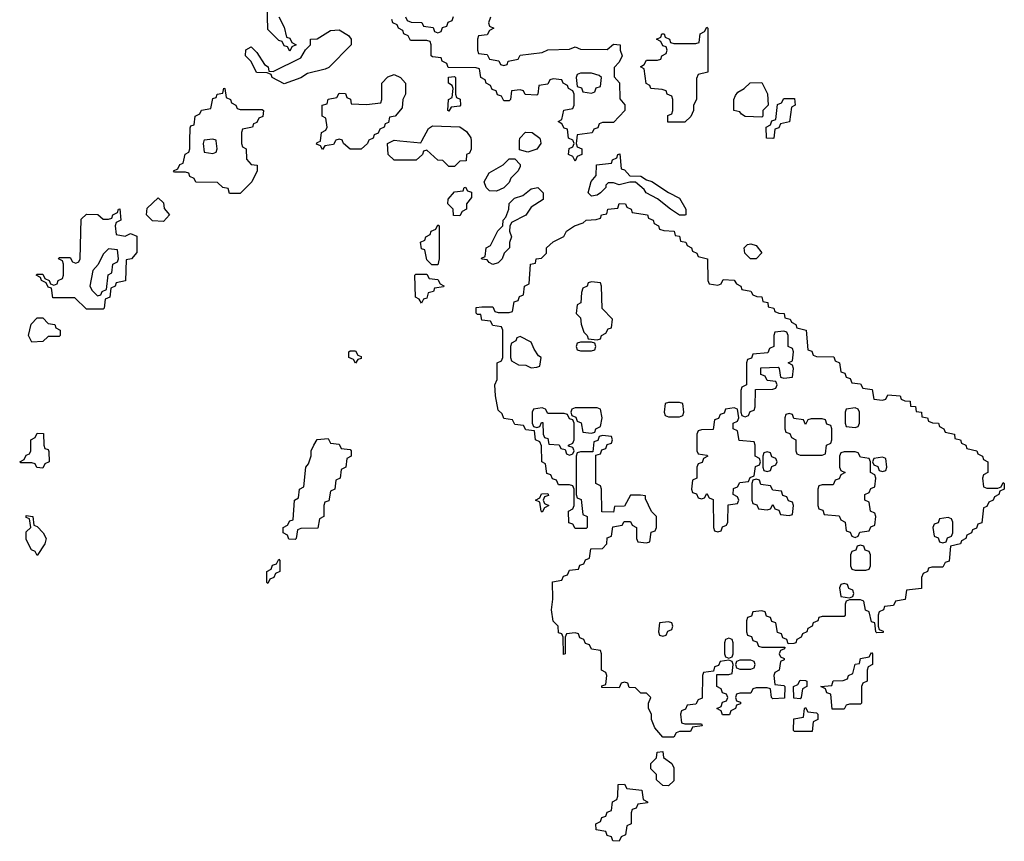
# Model space of a CAD drawing. Header units: inches. Extents: x 2808529 to 2951249, y 860290 to 1033701.
# Tile 115 of 153: x 2893946 to 2897534, y 1017446 to 1020441. Entities that reach past the tile are written whole.
import ezdxf

# ---------------------------------------------------------------- set-up
doc = ezdxf.new("R2010")
doc.units = ezdxf.units.IN
doc.header["$MEASUREMENT"] = 0
doc.layers.add('C8091', color=7, linetype='Continuous')
doc.layers.add('C8092', color=7, linetype='Continuous')

msp = doc.modelspace()

# ---------------------------------------------------------------- linework, layer by layer
at = {"layer": 'C8091', "color": 6}
for points in [[(2894754, 1020000), (2894754, 1019990), (2894758, 1019978), (2894771.1, 1019971.1), (2894772.7, 1019932.7), (2894790, 1019914), (2894811, 1019911), (2894811.3, 1019890), (2894792, 1019850), (2894750, 1019808), (2894710, 1019808), (2894706, 1019826), (2894686, 1019830), (2894667.3, 1019847.3), (2894588.4, 1019848.4), (2894582, 1019862), (2894566, 1019870), (2894562, 1019882), (2894550, 1019886), (2894510, 1019886), (2894506, 1019890), (2894522, 1019898), (2894530, 1019914), (2894542, 1019918), (2894548.4, 1019951.6), (2894562, 1019958), (2894566, 1019970), (2894566.5, 1020000)], [(2894617.3, 1020000), (2894614, 1019990), (2894618, 1019958), (2894650, 1019954), (2894662, 1019958), (2894666, 1019970), (2894662.3, 1020000)], [(2895097, 1020000), (2895090, 1019986), (2895058, 1019982), (2895050, 1019968), (2895042, 1019982), (2895027.3, 1019987.3), (2895030, 1019994), (2895042, 1019998), (2895042.3, 1020000)], [(2895217.3, 1020000), (2895214, 1019990), (2895190, 1019968.7), (2895150, 1019968.7), (2895126, 1019990), (2895122.7, 1020000)], [(2895590.6, 1020000), (2895590.9, 1019969.1), (2895584.7, 1019955.3), (2895574, 1019950), (2895572.7, 1019927.3), (2895550, 1019926), (2895530, 1019906), (2895510, 1019906), (2895488, 1019928), (2895470, 1019928.7), (2895430, 1019966), (2895418, 1019962), (2895414, 1019950), (2895390.6, 1019929.4), (2895310, 1019929), (2895289.3, 1019949.3), (2895286, 1019990), (2895306, 1020000)], [(2895330.9, 1020000), (2895407.3, 1019992.7), (2895411.3, 1020000)], [(2895843.3, 1020000), (2895844.7, 1019990), (2895830, 1019968.7), (2895798, 1019958), (2895767.3, 1019967.3), (2895767.8, 1020000)], [(2895975.3, 1020000), (2895974, 1019990), (2895978, 1019978), (2895994, 1019970), (2895994, 1019950), (2895978, 1019942), (2895970, 1019926), (2895962, 1019942), (2895946, 1019950), (2895948.4, 1019971.6), (2895962, 1019978), (2895966, 1019990), (2895962.7, 1020000)]]:
    msp.add_lwpolyline(points, dxfattribs=at)
for points in [[(2895683.6, 1019816.4), (2895658, 1019818), (2895646, 1019830), (2895638, 1019850), (2895656.4, 1019883.6), (2895708.4, 1019911.6), (2895730, 1019934), (2895750, 1019934), (2895770, 1019914), (2895770, 1019906), (2895762, 1019890), (2895736, 1019864), (2895730, 1019848), (2895710, 1019828)], [(2896350, 1019729), (2896318, 1019750), (2896270, 1019788.7), (2896229.5, 1019809.5), (2896222, 1019822), (2896190, 1019848.7), (2896170, 1019849), (2896130, 1019839), (2896110, 1019846), (2896090, 1019846), (2896082, 1019838), (2896082, 1019830), (2896062, 1019810), (2896050, 1019802), (2896030, 1019798), (2896018, 1019810), (2896028.4, 1019851.6), (2896047.3, 1019872.7), (2896048.4, 1019911.6), (2896102, 1019918), (2896106, 1019930), (2896122, 1019938), (2896126, 1019950), (2896132.7, 1019952.7), (2896138, 1019898), (2896150, 1019894), (2896170, 1019872), (2896210, 1019871.3), (2896230, 1019858), (2896250, 1019852), (2896310, 1019811.3), (2896350.8, 1019790.8), (2896374, 1019750), (2896374, 1019730), (2896370, 1019729)], [(2895550, 1019726), (2895527.3, 1019727.3), (2895526, 1019750), (2895506, 1019770), (2895507.3, 1019787.3), (2895530, 1019814), (2895562, 1019818), (2895566, 1019830), (2895571.1, 1019831.1), (2895578, 1019818), (2895592.7, 1019812.7), (2895592.7, 1019792.7), (2895574, 1019770), (2895574, 1019750), (2895558, 1019742)], [(2895670, 1019549.2), (2895656.4, 1019556.4), (2895650, 1019566), (2895630, 1019568), (2895628.4, 1019571.6), (2895642, 1019578), (2895646, 1019610), (2895662, 1019618), (2895688.4, 1019671.6), (2895706, 1019690), (2895708, 1019710), (2895718, 1019722), (2895728, 1019750), (2895729.1, 1019770.9), (2895749.1, 1019790.9), (2895779.3, 1019800.7), (2895810, 1019824.7), (2895834, 1019830), (2895854, 1019810), (2895854, 1019786), (2895810, 1019758), (2895790, 1019728.7), (2895738, 1019702), (2895732, 1019688), (2895731.3, 1019670), (2895738, 1019650), (2895731, 1019629), (2895730.8, 1019610), (2895711, 1019590), (2895704.7, 1019570), (2895690, 1019555.3)], [(2894470, 1019706), (2894430, 1019708), (2894408, 1019730), (2894410, 1019754), (2894450, 1019792), (2894470, 1019774), (2894472.7, 1019752.7), (2894492, 1019730)], [(2894330, 1019652), (2894350, 1019662), (2894372.7, 1019652.7), (2894372.7, 1019592.7), (2894354, 1019570), (2894334, 1019566), (2894331, 1019489), (2894298, 1019482), (2894294, 1019470), (2894278, 1019462), (2894274, 1019430), (2894258, 1019422), (2894254, 1019390), (2894250, 1019386), (2894190, 1019386), (2894147.3, 1019427.3), (2894067.3, 1019427.3), (2894062, 1019462), (2894050, 1019466), (2894042, 1019482), (2894026, 1019490), (2894022, 1019502), (2894006, 1019510), (2894010, 1019514), (2894030, 1019514), (2894038, 1019498), (2894054, 1019490), (2894058, 1019478), (2894070, 1019474), (2894082, 1019478), (2894086, 1019490), (2894102, 1019498), (2894106, 1019510), (2894106, 1019550), (2894102, 1019562), (2894088, 1019570), (2894090, 1019574), (2894130, 1019574), (2894138, 1019558), (2894150, 1019554), (2894162, 1019558), (2894166, 1019570), (2894170, 1019714), (2894190, 1019732), (2894231.1, 1019731.1), (2894250, 1019714), (2894270, 1019714), (2894282, 1019718), (2894286, 1019730), (2894302, 1019738), (2894306, 1019750), (2894311.3, 1019751.3), (2894314, 1019710), (2894298, 1019702), (2894294, 1019690), (2894298, 1019658)], [(2896490, 1019474), (2896502, 1019478), (2896510, 1019494), (2896550, 1019492), (2896558, 1019478), (2896574, 1019470), (2896578, 1019458), (2896610, 1019452), (2896618, 1019438), (2896632, 1019432), (2896650, 1019431.3), (2896654, 1019414), (2896672, 1019410), (2896674, 1019394), (2896694, 1019390), (2896698, 1019378), (2896712, 1019372), (2896732, 1019370), (2896734, 1019354), (2896754, 1019350), (2896758, 1019338), (2896774, 1019330), (2896778, 1019318), (2896812, 1019310), (2896818, 1019238), (2896832.7, 1019232.7), (2896838, 1019218), (2896850, 1019214), (2896912.7, 1019212.7), (2896918, 1019198), (2896934, 1019190), (2896938, 1019158), (2896952.7, 1019152.7), (2896958, 1019138), (2896972.7, 1019132.7), (2896978, 1019118), (2897010, 1019114), (2897018, 1019098), (2897052.7, 1019092.7), (2897058, 1019058), (2897090, 1019054), (2897102, 1019058), (2897110, 1019074), (2897154, 1019070), (2897158, 1019058), (2897171.6, 1019051.6), (2897191.3, 1019050), (2897192.7, 1019032.7), (2897210, 1019031.3), (2897212.7, 1019012.7), (2897232, 1019010), (2897234, 1018994), (2897254, 1018990), (2897258, 1018978), (2897272, 1018972), (2897294, 1018970), (2897298, 1018958), (2897314, 1018950), (2897318, 1018938), (2897352, 1018930), (2897354, 1018914), (2897374, 1018910), (2897378, 1018898), (2897394, 1018890), (2897398, 1018878), (2897434, 1018870), (2897438, 1018858), (2897454, 1018850), (2897458, 1018838), (2897474, 1018830), (2897474, 1018790), (2897458, 1018782), (2897454, 1018770), (2897458, 1018738), (2897470, 1018734), (2897510, 1018734), (2897522, 1018738), (2897530, 1018754), (2897534, 1018750), (2897534, 1018730), (2897518, 1018722), (2897514, 1018710), (2897498, 1018702), (2897494, 1018690), (2897478, 1018682), (2897470, 1018666), (2897458, 1018662), (2897452.7, 1018607.3), (2897438, 1018602), (2897432.7, 1018587.3), (2897418, 1018582), (2897414, 1018570), (2897398, 1018562), (2897394, 1018550), (2897378, 1018542), (2897374, 1018530), (2897338, 1018522), (2897332.7, 1018467.3), (2897318, 1018462), (2897310, 1018446), (2897270, 1018446), (2897258, 1018442), (2897254, 1018430), (2897238, 1018422), (2897232.7, 1018407.3), (2897232.7, 1018367.3), (2897178, 1018362), (2897172.7, 1018327.3), (2897138, 1018322), (2897130, 1018306), (2897098, 1018302), (2897094, 1018290), (2897078, 1018282), (2897074, 1018270), (2897074, 1018230), (2897078, 1018218), (2897092.7, 1018212.7), (2897092.7, 1018207.3), (2897070, 1018206), (2897066, 1018210), (2897062, 1018242), (2897050, 1018246), (2897042, 1018282), (2897028.7, 1018288.7), (2897022, 1018322), (2897010, 1018326), (2896970, 1018326), (2896958, 1018322), (2896954, 1018310), (2896954, 1018270), (2896950, 1018266), (2896870, 1018266), (2896858, 1018262), (2896854, 1018250), (2896838, 1018242), (2896834, 1018230), (2896818, 1018222), (2896814, 1018210), (2896798, 1018202), (2896794, 1018190), (2896778, 1018182), (2896774, 1018170), (2896767.3, 1018167.3), (2896746, 1018166), (2896742, 1018182), (2896727.3, 1018187.3), (2896722, 1018202), (2896707.3, 1018207.3), (2896702, 1018242), (2896687.3, 1018247.3), (2896682, 1018262), (2896667.3, 1018267.3), (2896662, 1018282), (2896650, 1018286), (2896618, 1018282), (2896612.7, 1018267.3), (2896598, 1018262), (2896594, 1018250), (2896594, 1018210), (2896598, 1018198), (2896612.7, 1018192.7), (2896618, 1018178), (2896632.7, 1018172.7), (2896638, 1018158), (2896650, 1018154), (2896734, 1018154), (2896732.7, 1018147.3), (2896718, 1018142), (2896714, 1018130), (2896718, 1018118), (2896732, 1018112), (2896732, 1018108), (2896718, 1018102), (2896714, 1018070), (2896698, 1018062), (2896694, 1018050), (2896698, 1018018), (2896730, 1018014), (2896734, 1018010), (2896732.7, 1017967.3), (2896690, 1017966), (2896686, 1017970), (2896682, 1018002), (2896670, 1018006), (2896630, 1018006), (2896618, 1018002), (2896610, 1017986), (2896570, 1017986), (2896558, 1017982), (2896554, 1017970), (2896558, 1017958), (2896572.7, 1017952.7), (2896572.7, 1017947.3), (2896558, 1017942), (2896554, 1017930), (2896538, 1017922), (2896532.7, 1017907.3), (2896507.3, 1017907.3), (2896502, 1017922), (2896486, 1017930), (2896502, 1017938), (2896507.3, 1017952.7), (2896522, 1017958), (2896526, 1017970), (2896522, 1017982), (2896507.3, 1017987.3), (2896502, 1018002), (2896486, 1018010), (2896486, 1018054), (2896530, 1018054), (2896542, 1018058), (2896546, 1018090), (2896542, 1018102), (2896530, 1018106), (2896498, 1018102), (2896492.7, 1018087.3), (2896478, 1018082), (2896474, 1018066), (2896438, 1018062), (2896434, 1018050), (2896432.7, 1017967.3), (2896418, 1017962), (2896410, 1017946), (2896378, 1017942), (2896372.7, 1017927.3), (2896358, 1017922), (2896354, 1017910), (2896358, 1017878), (2896370, 1017874), (2896430, 1017874), (2896432.7, 1017867.3), (2896398, 1017862), (2896390, 1017846), (2896350, 1017846), (2896338, 1017842), (2896330, 1017826), (2896290, 1017826), (2896260.2, 1017860.2), (2896248, 1017890), (2896248, 1017910), (2896238, 1017930), (2896238, 1017950), (2896246, 1017970), (2896230, 1017986), (2896210, 1017986), (2896190, 1018006), (2896167.3, 1018007.3), (2896162, 1018022), (2896150, 1018026), (2896138, 1018022), (2896130, 1018006), (2896067.3, 1018007.3), (2896067.3, 1018012.7), (2896082, 1018018), (2896086, 1018050), (2896082, 1018062), (2896066, 1018070), (2896066, 1018130), (2896062, 1018142), (2896030, 1018146), (2896022, 1018162), (2896007.3, 1018167.3), (2896002, 1018182), (2895987.3, 1018187.3), (2895982, 1018202), (2895970, 1018206), (2895938, 1018202), (2895934, 1018190), (2895934, 1018130), (2895927.3, 1018127.3), (2895926, 1018190), (2895922, 1018202), (2895910, 1018206), (2895908, 1018230), (2895890, 1018248), (2895884.5, 1018290), (2895889.2, 1018329.2), (2895888, 1018392), (2895922, 1018398), (2895927.3, 1018412.7), (2895942, 1018418), (2895950, 1018434), (2895982, 1018438), (2895987.3, 1018452.7), (2896002, 1018458), (2896007.3, 1018472.7), (2896022, 1018478), (2896027.3, 1018512.7), (2896070, 1018514), (2896086, 1018530), (2896087.3, 1018552.7), (2896102, 1018558), (2896107.3, 1018592.7), (2896142, 1018598), (2896148.4, 1018611.6), (2896171.6, 1018611.6), (2896178, 1018598), (2896194, 1018590), (2896194, 1018550), (2896198, 1018538), (2896230, 1018534), (2896242, 1018538), (2896247.3, 1018572.7), (2896262, 1018578), (2896266, 1018590), (2896266, 1018630), (2896248.4, 1018648.4), (2896226, 1018694), (2896226, 1018706), (2896208.4, 1018708.4), (2896172, 1018708), (2896150, 1018668), (2896114, 1018666), (2896110, 1018646), (2896067.3, 1018647.3), (2896066, 1018730), (2896062, 1018742), (2896046, 1018750), (2896046, 1018854), (2896062, 1018858), (2896067.3, 1018872.7), (2896082, 1018878), (2896087.3, 1018892.7), (2896102, 1018898), (2896106, 1018910), (2896102, 1018922), (2896070, 1018926), (2896058, 1018922), (2896052.7, 1018907.3), (2896038, 1018902), (2896034, 1018866), (2895990, 1018866), (2895978, 1018862), (2895974, 1018850), (2895974, 1018710), (2895978, 1018698), (2895992, 1018692), (2895998, 1018638), (2896014, 1018630), (2896014, 1018590), (2896010, 1018586), (2895970, 1018586), (2895962, 1018602), (2895947.3, 1018607.3), (2895946, 1018650), (2895962, 1018658), (2895966, 1018670), (2895966, 1018730), (2895962, 1018742), (2895950, 1018746), (2895910, 1018746), (2895902, 1018762), (2895887.3, 1018767.3), (2895882, 1018782), (2895867.3, 1018787.3), (2895862, 1018822), (2895848.9, 1018828.9), (2895847.3, 1018887.3), (2895842, 1018902), (2895826, 1018910), (2895822, 1018942), (2895790, 1018946), (2895782, 1018962), (2895750, 1018966), (2895742, 1018982), (2895710, 1018988), (2895704, 1019004), (2895690, 1019018), (2895679.3, 1019070), (2895678, 1019110), (2895686, 1019130), (2895686, 1019190), (2895702, 1019198), (2895706, 1019210), (2895706, 1019310), (2895702, 1019322), (2895670, 1019326), (2895662, 1019342), (2895630, 1019346), (2895626, 1019366), (2895614, 1019366), (2895608.9, 1019371.1), (2895610, 1019392), (2895630, 1019394), (2895670, 1019394), (2895678, 1019378), (2895690, 1019374), (2895730, 1019374), (2895742, 1019378), (2895747.3, 1019412.7), (2895762, 1019418), (2895767.3, 1019432.7), (2895782, 1019438), (2895786, 1019470), (2895802, 1019478), (2895808, 1019550), (2895826, 1019554), (2895828, 1019570), (2895848, 1019572), (2895866, 1019590), (2895866, 1019610), (2895890, 1019631.3), (2895928.7, 1019651.3), (2895938, 1019670), (2895968, 1019690), (2895999, 1019701), (2896010, 1019711), (2896047.3, 1019712.7), (2896062, 1019718), (2896066, 1019730), (2896086, 1019734), (2896089.3, 1019750.7), (2896126, 1019754), (2896130, 1019771), (2896154, 1019770), (2896158, 1019758), (2896174, 1019750), (2896178, 1019738), (2896234, 1019730), (2896238, 1019718), (2896254, 1019710), (2896258, 1019698), (2896274, 1019690), (2896278, 1019678), (2896292.7, 1019672.7), (2896330.9, 1019670.9), (2896334, 1019654), (2896350, 1019652), (2896354, 1019634), (2896374, 1019630), (2896378, 1019618), (2896394, 1019610), (2896398, 1019598), (2896414, 1019590), (2896418, 1019578), (2896452, 1019570), (2896454, 1019490), (2896458, 1019478)], [(2895448, 1019548), (2895430, 1019566), (2895422, 1019602), (2895410, 1019606), (2895406, 1019630), (2895422, 1019638), (2895426, 1019650), (2895442, 1019658), (2895446, 1019670), (2895462, 1019678), (2895470, 1019694), (2895474, 1019690), (2895474, 1019570), (2895470, 1019548)], [(2894270, 1019606), (2894250, 1019586), (2894231.6, 1019548.4), (2894212.7, 1019527.3), (2894202, 1019470), (2894210, 1019454), (2894230, 1019434), (2894242, 1019438), (2894246, 1019450), (2894262, 1019458), (2894268.4, 1019511.6), (2894282, 1019518), (2894286, 1019550), (2894302, 1019558), (2894306, 1019570), (2894302, 1019602)], [(2896630, 1019569.2), (2896609.6, 1019569.6), (2896589, 1019590), (2896586, 1019610), (2896598, 1019622), (2896610, 1019624.7), (2896630, 1019618), (2896650.8, 1019590.8)], [(2895410, 1019408), (2895402, 1019422), (2895388, 1019430), (2895386, 1019510), (2895390, 1019514), (2895430, 1019514), (2895438, 1019498), (2895470, 1019494), (2895478, 1019478), (2895491.1, 1019471.1), (2895490, 1019468), (2895458, 1019462), (2895454, 1019450), (2895434, 1019446), (2895430, 1019426), (2895418, 1019422)], [(2896030, 1019486), (2896018, 1019482), (2896014, 1019470), (2895998, 1019462), (2895992.7, 1019447.3), (2895991.1, 1019408.9), (2895978, 1019402), (2895974, 1019370), (2895990, 1019354), (2895991.6, 1019331.6), (2896002, 1019302), (2896014, 1019290), (2896018, 1019278), (2896050, 1019274), (2896062, 1019278), (2896066, 1019290), (2896082, 1019298), (2896090, 1019314), (2896102, 1019318), (2896106, 1019350), (2896068.9, 1019388.9), (2896066, 1019470), (2896062, 1019482)], [(2893990, 1019266), (2893978, 1019290), (2893988.4, 1019331.6), (2894010, 1019354), (2894030, 1019354), (2894050, 1019334), (2894074, 1019330), (2894078, 1019318), (2894094, 1019310), (2894094, 1019290), (2894090, 1019286), (2894050, 1019286), (2894030, 1019268)], [(2895770, 1019286), (2895758, 1019282), (2895754, 1019270), (2895738, 1019262), (2895734, 1019250), (2895734, 1019210), (2895738, 1019198), (2895763.6, 1019183.6), (2895790, 1019182), (2895810, 1019172), (2895830, 1019174), (2895842, 1019178), (2895846, 1019210), (2895836.4, 1019216.4), (2895820.2, 1019240.2), (2895810, 1019266)], [(2896730, 1019306), (2896698, 1019302), (2896694, 1019290), (2896694, 1019250), (2896678, 1019242), (2896672.7, 1019227.3), (2896618, 1019222), (2896612.7, 1019207.3), (2896598, 1019202), (2896594, 1019190), (2896594, 1019110), (2896578, 1019102), (2896574, 1019090), (2896574, 1019010), (2896578, 1018998), (2896590, 1018994), (2896602, 1018998), (2896607.3, 1019012.7), (2896622, 1019018), (2896626, 1019030), (2896627.3, 1019092.7), (2896690, 1019094), (2896702, 1019098), (2896706, 1019110), (2896702, 1019122), (2896670, 1019126), (2896662, 1019142), (2896647.3, 1019147.3), (2896647.3, 1019172.7), (2896710, 1019174), (2896714, 1019170), (2896718, 1019138), (2896730, 1019134), (2896762, 1019138), (2896766, 1019170), (2896762, 1019182), (2896746, 1019190), (2896762, 1019198), (2896766, 1019230), (2896762, 1019242), (2896746, 1019250), (2896746, 1019290), (2896742, 1019302)], [(2896030, 1019266), (2895990, 1019266), (2895978, 1019262), (2895974, 1019250), (2895978, 1019238), (2895990, 1019234), (2896030, 1019234), (2896042, 1019238), (2896046, 1019250), (2896042, 1019262)], [(2895170, 1019189), (2895162, 1019202), (2895146, 1019210), (2895146, 1019230), (2895150, 1019234), (2895170, 1019234), (2895178, 1019218), (2895190, 1019214), (2895190, 1019206), (2895178, 1019202)], [(2896350, 1019046), (2896310, 1019046), (2896298, 1019042), (2896294, 1019010), (2896298, 1018998), (2896310, 1018994), (2896350, 1018994), (2896362, 1018998), (2896366, 1019010), (2896362, 1019042)], [(2895850, 1019026), (2895818, 1019022), (2895814, 1019010), (2895814, 1018970), (2895818, 1018958), (2895830, 1018954), (2895842, 1018958), (2895847.3, 1018972.7), (2895852.7, 1018972.7), (2895854, 1018930), (2895858, 1018918), (2895870, 1018914), (2895874, 1018894), (2895911.6, 1018891.6), (2895918, 1018878), (2895934, 1018874), (2895938, 1018858), (2895950, 1018854), (2895962, 1018858), (2895966, 1018870), (2895962, 1018882), (2895946, 1018886), (2895946, 1018890), (2895962, 1018898), (2895966, 1018910), (2895966, 1018970), (2895962, 1018982), (2895950, 1018986), (2895942, 1019002), (2895930, 1019006), (2895870, 1019006), (2895862, 1019022)], [(2896050, 1019026), (2895970, 1019026), (2895958, 1019022), (2895954, 1019010), (2895958, 1018998), (2895972.7, 1018992.7), (2895978, 1018978), (2895991.6, 1018971.6), (2895998, 1018938), (2896030, 1018934), (2896042, 1018938), (2896046, 1018950), (2896062, 1018958), (2896068, 1018990), (2896062, 1019022)], [(2896550, 1019026), (2896518, 1019022), (2896512.7, 1019007.3), (2896498, 1019002), (2896492.7, 1018987.3), (2896478, 1018982), (2896472.7, 1018947.3), (2896430, 1018946), (2896418, 1018942), (2896414, 1018930), (2896414, 1018870), (2896418, 1018858), (2896450, 1018854), (2896454, 1018850), (2896438, 1018842), (2896432.7, 1018827.3), (2896418, 1018822), (2896414, 1018810), (2896414, 1018770), (2896398, 1018762), (2896394, 1018730), (2896398, 1018718), (2896412.7, 1018712.7), (2896418, 1018698), (2896430, 1018694), (2896442, 1018698), (2896450, 1018714), (2896458, 1018698), (2896472.7, 1018692.7), (2896474, 1018590), (2896478, 1018578), (2896490, 1018574), (2896502, 1018578), (2896507.3, 1018592.7), (2896522, 1018598), (2896526, 1018610), (2896527.3, 1018672.7), (2896562, 1018678), (2896566, 1018690), (2896562, 1018702), (2896546, 1018710), (2896547.3, 1018732.7), (2896562, 1018738), (2896570, 1018754), (2896602, 1018758), (2896607.3, 1018772.7), (2896622, 1018778), (2896627.3, 1018812.7), (2896642, 1018818), (2896646, 1018830), (2896642, 1018842), (2896626, 1018850), (2896626, 1018890), (2896622, 1018902), (2896567.3, 1018907.3), (2896562, 1018942), (2896546, 1018950), (2896546, 1018970), (2896562, 1018978), (2896566, 1018990), (2896562, 1019022)], [(2896750, 1019006), (2896738, 1019002), (2896734, 1018990), (2896734, 1018950), (2896738, 1018938), (2896752.7, 1018932.7), (2896758, 1018918), (2896774, 1018910), (2896774, 1018870), (2896778, 1018858), (2896790, 1018854), (2896870, 1018854), (2896882, 1018858), (2896886, 1018890), (2896902, 1018898), (2896906, 1018910), (2896906, 1018950), (2896902, 1018962), (2896887.3, 1018967.3), (2896882, 1018982), (2896870, 1018986), (2896830, 1018986), (2896818, 1018982), (2896810, 1018966), (2896802, 1018982), (2896767.3, 1018987.3), (2896762, 1019002)], [(2896990, 1019026), (2896958, 1019022), (2896954, 1019010), (2896954, 1018970), (2896958, 1018958), (2896990, 1018954), (2897002, 1018958), (2897006, 1018970), (2897006, 1019010), (2897002, 1019022)], [(2894030, 1018806), (2894008.7, 1018808.7), (2894002, 1018822), (2893990, 1018826), (2893950, 1018826), (2893946, 1018830), (2893962, 1018838), (2893970, 1018854), (2893982, 1018858), (2893986, 1018870), (2893986, 1018910), (2894002, 1018918), (2894010, 1018934), (2894032.7, 1018932.7), (2894034, 1018890), (2894038, 1018878), (2894050, 1018874), (2894052.7, 1018867.3), (2894054, 1018830), (2894038, 1018822)], [(2894950, 1018546), (2894927.3, 1018547.3), (2894922, 1018562), (2894906, 1018570), (2894906, 1018590), (2894922, 1018598), (2894930, 1018614), (2894942, 1018618), (2894948, 1018690), (2894962, 1018698), (2894966, 1018730), (2894982, 1018738), (2894988.7, 1018810), (2894998, 1018822), (2895008.4, 1018851.6), (2895008.7, 1018870), (2895018, 1018890), (2895030, 1018910.8), (2895070, 1018914), (2895078, 1018898), (2895110, 1018894), (2895118, 1018878), (2895150, 1018874), (2895154, 1018870), (2895154, 1018850), (2895138, 1018842), (2895134, 1018810), (2895118, 1018802), (2895114, 1018770), (2895098, 1018762), (2895094, 1018730), (2895078, 1018722), (2895072.7, 1018687.3), (2895058, 1018682), (2895054, 1018670), (2895054, 1018630), (2895038, 1018622), (2895032.7, 1018587.3), (2894970, 1018586), (2894958, 1018582), (2894954, 1018550)], [(2896670, 1018866), (2896658, 1018862), (2896654, 1018850), (2896654, 1018810), (2896658, 1018798), (2896670, 1018794), (2896682, 1018798), (2896687.3, 1018812.7), (2896702, 1018818), (2896706, 1018830), (2896702, 1018842), (2896687.3, 1018847.3), (2896682, 1018862)], [(2896990, 1018866), (2896950, 1018866), (2896938, 1018862), (2896934, 1018850), (2896934, 1018810), (2896938, 1018798), (2896954, 1018790), (2896938, 1018782), (2896932.7, 1018767.3), (2896918, 1018762), (2896910, 1018746), (2896870, 1018746), (2896858, 1018742), (2896854, 1018730), (2896854, 1018670), (2896858, 1018658), (2896872.7, 1018652.7), (2896878, 1018638), (2896932.7, 1018632.7), (2896938, 1018618), (2896954, 1018610), (2896958, 1018578), (2896972.7, 1018572.7), (2896978, 1018558), (2896990, 1018554), (2897002, 1018558), (2897007.3, 1018572.7), (2897042, 1018578), (2897047.3, 1018592.7), (2897062, 1018598), (2897066, 1018630), (2897062, 1018642), (2897046, 1018650), (2897042, 1018682), (2897026, 1018690), (2897026, 1018710), (2897042, 1018718), (2897047.3, 1018732.7), (2897062, 1018738), (2897066, 1018770), (2897062, 1018782), (2897046, 1018790), (2897046, 1018830), (2897042, 1018842), (2897010, 1018846), (2897002, 1018862)], [(2897090, 1018846), (2897058, 1018842), (2897054, 1018830), (2897058, 1018818), (2897072.7, 1018812.7), (2897078, 1018798), (2897090, 1018794), (2897102, 1018798), (2897106, 1018810), (2897102, 1018842)], [(2896630, 1018766), (2896618, 1018762), (2896614, 1018750), (2896614, 1018690), (2896618, 1018678), (2896632.7, 1018672.7), (2896638, 1018658), (2896670, 1018654), (2896682, 1018658), (2896690, 1018674), (2896698, 1018658), (2896712.7, 1018652.7), (2896718, 1018638), (2896750, 1018634), (2896762, 1018638), (2896766, 1018670), (2896762, 1018682), (2896747.3, 1018687.3), (2896742, 1018702), (2896727.3, 1018707.3), (2896722, 1018722), (2896690, 1018726), (2896682, 1018742), (2896647.3, 1018747.3), (2896642, 1018762)], [(2895850, 1018646), (2895846, 1018650), (2895842, 1018682), (2895826, 1018690), (2895842, 1018698), (2895847.3, 1018712.7), (2895870, 1018714), (2895872.7, 1018707.3), (2895858, 1018702), (2895854, 1018690), (2895858, 1018678), (2895874, 1018670), (2895858, 1018662)], [(2894010, 1018488), (2894002, 1018502), (2893989.2, 1018509.2), (2893970, 1018546), (2893970, 1018574), (2893986, 1018590), (2893982, 1018622), (2893970, 1018626), (2893970, 1018634), (2893994, 1018630), (2893998, 1018598), (2894010, 1018594), (2894032, 1018570), (2894042, 1018550), (2894038, 1018530)], [(2897330, 1018626), (2897298, 1018622), (2897292.7, 1018607.3), (2897278, 1018602), (2897274, 1018590), (2897278, 1018558), (2897292.7, 1018552.7), (2897298, 1018538), (2897310, 1018534), (2897322, 1018538), (2897327.3, 1018552.7), (2897342, 1018558), (2897346, 1018570), (2897346, 1018610), (2897342, 1018622)], [(2897010, 1018526), (2896998, 1018522), (2896992.7, 1018507.3), (2896978, 1018502), (2896974, 1018490), (2896974, 1018450), (2896978, 1018438), (2896990, 1018434), (2897030, 1018434), (2897042, 1018438), (2897046, 1018450), (2897046, 1018490), (2897042, 1018502), (2897027.3, 1018507.3), (2897022, 1018522)], [(2894850, 1018386), (2894846, 1018390), (2894846, 1018430), (2894862, 1018438), (2894867.3, 1018452.7), (2894882, 1018458), (2894890, 1018474), (2894894, 1018470), (2894894, 1018430), (2894878, 1018422), (2894872.7, 1018407.3), (2894858, 1018402)], [(2896950, 1018386), (2896938, 1018382), (2896934, 1018370), (2896938, 1018338), (2896970, 1018334), (2896982, 1018338), (2896986, 1018350), (2896982, 1018362), (2896967.3, 1018367.3), (2896962, 1018382)], [(2896310, 1018246), (2896278, 1018242), (2896274, 1018210), (2896278, 1018198), (2896290, 1018194), (2896302, 1018198), (2896307.3, 1018212.7), (2896322, 1018218), (2896326, 1018230), (2896322, 1018242)], [(2896530, 1018186), (2896518, 1018182), (2896514, 1018170), (2896514, 1018130), (2896518, 1018118), (2896530, 1018114), (2896542, 1018118), (2896546, 1018130), (2896546, 1018170), (2896542, 1018182)], [(2896907.3, 1017927.3), (2896902, 1017982), (2896887.3, 1017987.3), (2896882, 1018002), (2896866, 1018010), (2896906, 1018014), (2896910, 1018031.3), (2896947.3, 1018032.7), (2896962, 1018038), (2896966, 1018050), (2896982, 1018058), (2896990, 1018092), (2897006, 1018094), (2897010, 1018112), (2897042, 1018118), (2897050, 1018134), (2897054, 1018130), (2897054, 1018090), (2897038, 1018082), (2897034, 1018070), (2897034, 1018030), (2897018, 1018022), (2897014, 1018010), (2897014, 1017950), (2897010, 1017946), (2896970, 1017946), (2896958, 1017942), (2896950, 1017928)], [(2896610, 1018106), (2896570, 1018106), (2896558, 1018102), (2896554, 1018090), (2896558, 1018078), (2896570, 1018074), (2896610, 1018074), (2896622, 1018078), (2896626, 1018090), (2896622, 1018102)], [(2896790, 1017966), (2896767.3, 1017967.3), (2896766, 1018010), (2896782, 1018018), (2896790, 1018034), (2896810, 1018032), (2896814, 1018030), (2896814, 1018010), (2896798, 1018002), (2896794, 1017970)], [(2896770, 1017846), (2896766, 1017850), (2896767.3, 1017892.7), (2896802, 1017898), (2896806, 1017930), (2896810, 1017934), (2896818, 1017918), (2896850, 1017914), (2896854, 1017910), (2896854, 1017890), (2896838, 1017882), (2896834, 1017846), (2896830, 1017846)], [(2896310, 1017648), (2896289.1, 1017649.1), (2896266, 1017670), (2896266, 1017690), (2896246, 1017710), (2896246, 1017730), (2896266, 1017750), (2896268.4, 1017771.6), (2896290, 1017774), (2896292, 1017752), (2896322, 1017730), (2896330, 1017714), (2896330, 1017666)], [(2896130, 1017446), (2896107.3, 1017447.3), (2896102, 1017462), (2896087.3, 1017467.3), (2896082, 1017482), (2896047.3, 1017487.3), (2896046, 1017510), (2896062, 1017518), (2896067.3, 1017532.7), (2896082, 1017538), (2896087.3, 1017552.7), (2896102, 1017558), (2896106, 1017590), (2896122, 1017598), (2896126, 1017610), (2896127.3, 1017652.7), (2896150, 1017654), (2896158, 1017638), (2896212.7, 1017632.7), (2896218, 1017598), (2896234, 1017590), (2896234, 1017586), (2896198, 1017582), (2896192.7, 1017567.3), (2896178, 1017562), (2896174, 1017550), (2896174, 1017510), (2896158, 1017502), (2896154, 1017470), (2896138, 1017462)]]:
    msp.add_lwpolyline(points, close=True, dxfattribs=at)
at = {"layer": 'C8092', "color": 6}
for points in [[(2894890, 1020452), (2894910, 1020414), (2894918, 1020378), (2894930, 1020374), (2894938, 1020358), (2894954, 1020350), (2894938, 1020342), (2894930, 1020326), (2894922, 1020342), (2894910, 1020346), (2894902, 1020362), (2894890, 1020366), (2894850, 1020406), (2894846, 1020546)], [(2895962.7, 1020000), (2895962, 1020002), (2895946, 1020010), (2895942, 1020042), (2895930, 1020046), (2895922, 1020062), (2895908, 1020070), (2895922, 1020078), (2895928.9, 1020111.1), (2895962, 1020118), (2895966, 1020130), (2895966, 1020170), (2895962, 1020182), (2895946, 1020190), (2895942, 1020202), (2895926, 1020210), (2895922, 1020222), (2895890, 1020226), (2895878, 1020222), (2895870, 1020206), (2895838, 1020202), (2895834, 1020170), (2895830, 1020166), (2895788.4, 1020168.4), (2895782, 1020182), (2895770, 1020186), (2895738, 1020182), (2895734, 1020150), (2895730, 1020146), (2895710, 1020146), (2895702, 1020162), (2895687.3, 1020167.3), (2895682, 1020182), (2895667.3, 1020187.3), (2895662, 1020202), (2895646, 1020210), (2895642, 1020222), (2895626, 1020230), (2895622, 1020262), (2895610, 1020266), (2895507.3, 1020267.3), (2895502, 1020282), (2895486, 1020290), (2895482, 1020302), (2895450, 1020306), (2895446, 1020310), (2895446, 1020350), (2895442, 1020362), (2895430, 1020366), (2895370, 1020366), (2895362, 1020382), (2895346, 1020390), (2895342, 1020402), (2895326, 1020410), (2895322, 1020422), (2895306, 1020430), (2895302, 1020442)], [(2895352, 1020452), (2895358, 1020438), (2895372.7, 1020432.7), (2895411.6, 1020431.6), (2895418, 1020418), (2895452.7, 1020412.7), (2895458, 1020398), (2895470, 1020394), (2895482, 1020398), (2895487.3, 1020412.7), (2895502, 1020418), (2895507.3, 1020432.7), (2895522, 1020438), (2895527.3, 1020452.7)], [(2895662, 1020450), (2895654, 1020430), (2895658, 1020418), (2895674, 1020410), (2895658, 1020402), (2895650, 1020386), (2895618, 1020382), (2895614, 1020370), (2895614, 1020330), (2895618, 1020318), (2895650, 1020314), (2895658, 1020298), (2895691.6, 1020291.6), (2895698, 1020278), (2895710, 1020274), (2895722, 1020278), (2895726, 1020290), (2895762, 1020298), (2895770, 1020312), (2895850, 1020322), (2895870, 1020332), (2895950, 1020334), (2895970, 1020342), (2895990, 1020334), (2896087.3, 1020332.7), (2896110, 1020352), (2896134, 1020350), (2896134, 1020330), (2896142, 1020310), (2896130, 1020286), (2896112.7, 1020267.3), (2896112.7, 1020232.7), (2896131.6, 1020211.6), (2896132.7, 1020152.7), (2896151.3, 1020131.3), (2896151, 1020110), (2896110, 1020066), (2896070, 1020066), (2896058, 1020062), (2896052.7, 1020047.3), (2896038, 1020042), (2896031.6, 1020028.4), (2895978, 1020022), (2895975.3, 1020000)], [(2895042.3, 1020000), (2895046, 1020030), (2895062, 1020038), (2895066, 1020050), (2895062, 1020082), (2895048, 1020090), (2895048.7, 1020130), (2895066, 1020134), (2895070, 1020152), (2895102, 1020158), (2895110, 1020174), (2895132.7, 1020172.7), (2895138, 1020158), (2895151.6, 1020151.6), (2895154, 1020134), (2895210, 1020132), (2895262, 1020138), (2895266, 1020150), (2895266, 1020210), (2895287.3, 1020232.7), (2895310, 1020242), (2895334, 1020230), (2895351.3, 1020210), (2895351.3, 1020170), (2895342, 1020150), (2895339.6, 1020120.4), (2895314, 1020090), (2895294, 1020086), (2895290, 1020066), (2895278, 1020062), (2895274, 1020050), (2895258, 1020042), (2895252.7, 1020027.3), (2895238, 1020022), (2895234, 1020010), (2895218, 1020002), (2895217.3, 1020000)], [(2894566.5, 1020000), (2894567.3, 1020047.3), (2894570, 1020054), (2894582, 1020058), (2894586, 1020090), (2894602, 1020098), (2894608.4, 1020111.6), (2894642, 1020118), (2894650, 1020154), (2894662, 1020158), (2894666, 1020170), (2894686, 1020174), (2894690, 1020192), (2894694, 1020190), (2894698, 1020158), (2894714, 1020150), (2894718, 1020138), (2894734, 1020130), (2894738, 1020118), (2894750, 1020114), (2894830, 1020114), (2894834, 1020110), (2894831.6, 1020088.4), (2894818, 1020082), (2894810, 1020066), (2894798, 1020062), (2894794, 1020050), (2894758, 1020042), (2894754, 1020030), (2894754, 1020000)], [(2895411.3, 1020000), (2895435.3, 1020044.7), (2895450, 1020054), (2895550, 1020051.3), (2895574, 1020034), (2895590.5, 1020010.5), (2895590.6, 1020000)], [(2894662.3, 1020000), (2894662, 1020002), (2894650, 1020006), (2894618, 1020002), (2894617.3, 1020000)], [(2895122.7, 1020000), (2895122, 1020002), (2895110, 1020006), (2895098, 1020002), (2895097, 1020000)], [(2895306, 1020000), (2895310, 1020002), (2895330.9, 1020000)], [(2895767.8, 1020000), (2895768, 1020010), (2895788.7, 1020031.3), (2895814, 1020030), (2895842, 1020010), (2895843.3, 1020000)]]:
    msp.add_lwpolyline(points, dxfattribs=at)
for points in [[(2894910, 1020208), (2894866, 1020230), (2894862, 1020242), (2894847.3, 1020247.3), (2894809.1, 1020249.1), (2894789, 1020289), (2894768.7, 1020310), (2894770, 1020331.3), (2894790, 1020342), (2894810, 1020322), (2894838, 1020278), (2894852, 1020270), (2894854, 1020254), (2894870, 1020252), (2894970, 1020302), (2894988, 1020332), (2895006, 1020350), (2895006, 1020370), (2895030, 1020372), (2895078, 1020402), (2895110, 1020404.7), (2895143.6, 1020383.6), (2895154, 1020370), (2895154, 1020350), (2895072.7, 1020267.3), (2895059.6, 1020260.4), (2894994.4, 1020245.6), (2894970, 1020229.2)], [(2896307.3, 1020067.3), (2896308.4, 1020091.6), (2896322, 1020098), (2896326, 1020110), (2896326, 1020150), (2896322, 1020162), (2896306, 1020170), (2896302, 1020182), (2896287.3, 1020187.3), (2896246, 1020190), (2896242, 1020202), (2896228.4, 1020208.4), (2896222, 1020262), (2896208, 1020270), (2896222, 1020278), (2896230, 1020294), (2896270, 1020294), (2896282, 1020298), (2896286, 1020310), (2896302, 1020318), (2896306, 1020330), (2896302, 1020342), (2896290, 1020346), (2896282, 1020362), (2896266, 1020370), (2896282, 1020378), (2896286, 1020390), (2896294, 1020390), (2896298, 1020378), (2896314, 1020370), (2896318, 1020358), (2896330, 1020354), (2896410, 1020354), (2896422, 1020358), (2896426, 1020390), (2896442, 1020398), (2896450, 1020414), (2896454, 1020410), (2896454, 1020250), (2896418, 1020242), (2896412.7, 1020227.3), (2896412, 1020150), (2896402, 1020130), (2896402, 1020110), (2896391.1, 1020088.9), (2896370, 1020068)], [(2895510, 1020108), (2895506, 1020110), (2895508.7, 1020150), (2895522, 1020158), (2895526, 1020190), (2895522, 1020202), (2895508, 1020210), (2895508, 1020232), (2895530, 1020234), (2895534, 1020230), (2895534, 1020170), (2895538, 1020158), (2895551.6, 1020151.6), (2895552, 1020130), (2895550, 1020126), (2895518, 1020122)], [(2896030, 1020246), (2895990, 1020246), (2895978, 1020242), (2895974, 1020230), (2895978, 1020198), (2895992.7, 1020192.7), (2895998, 1020178), (2896030, 1020174), (2896042, 1020178), (2896047.3, 1020192.7), (2896062, 1020198), (2896066, 1020230), (2896058, 1020238)], [(2896650, 1020086), (2896590, 1020088.7), (2896576.4, 1020096.4), (2896570, 1020106), (2896548, 1020110), (2896548, 1020150), (2896554.6, 1020165.4), (2896563.1, 1020176.9), (2896586, 1020190), (2896608.4, 1020211.6), (2896650, 1020212), (2896671.6, 1020171.6), (2896674, 1020130), (2896654, 1020110), (2896654, 1020090)], [(2896690, 1020008), (2896668, 1020010), (2896666, 1020050), (2896682, 1020058), (2896687.3, 1020072.7), (2896702, 1020078), (2896707.3, 1020132.7), (2896722, 1020138), (2896730, 1020154), (2896770, 1020154), (2896772, 1020130), (2896758, 1020122), (2896751.3, 1020068.7), (2896718, 1020062), (2896712.7, 1020047.3), (2896698, 1020042), (2896694, 1020010)]]:
    msp.add_lwpolyline(points, close=True, dxfattribs=at)

doc.saveas('drawing.dxf')
